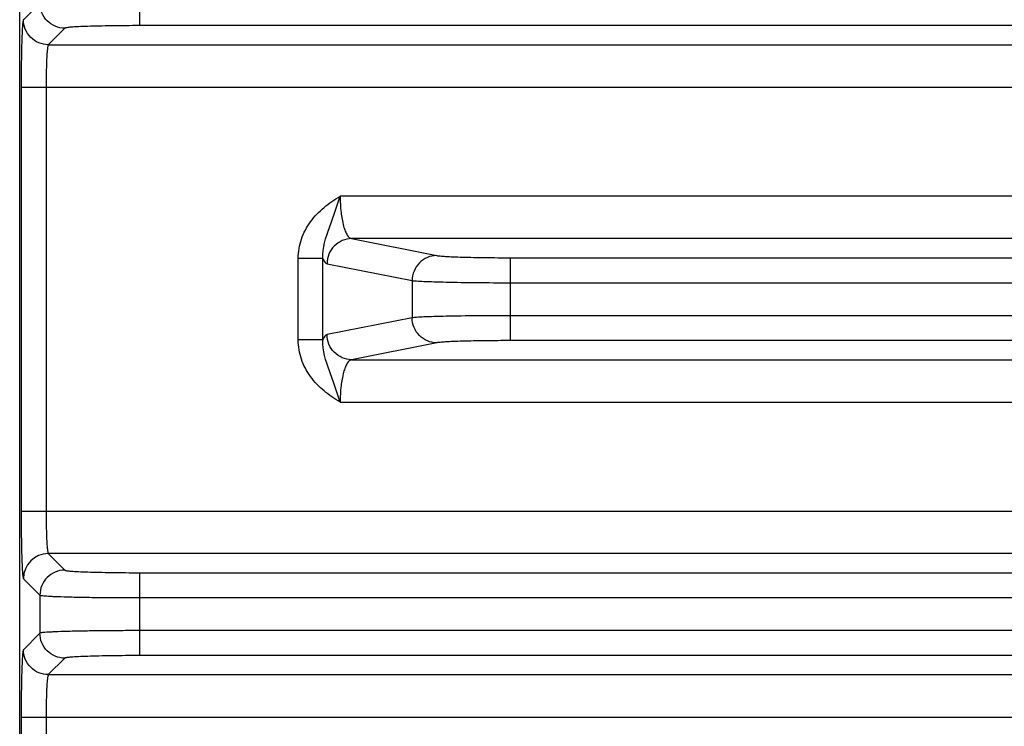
# Model space of a CAD drawing. Header units: inches. Extents: x 0 to 34, y 0 to 22.
# Tile 5 of 137: x 3.6 to 5.2, y 10.9 to 12. Entities that reach past the tile are written whole.
import ezdxf

# ---------------------------------------------------------------- set-up
doc = ezdxf.new("R2010")
doc.units = ezdxf.units.IN
doc.header["$LTSCALE"] = 1.87
doc.header["$MEASUREMENT"] = 0
doc.layers.get('0').update_dxf_attribs({"linetype": 'CONTINUOUS'})

msp = doc.modelspace()

# ---------------------------------------------------------------- linework, layer by layer
at = {"color": 7, "linetype": 'CONTINUOUS'}
for p, q in [((3.6134, 9.1942), (3.6134, 12.2797)), ((3.8026, 11.9823), (3.8026, 12.1129)), ((3.6452, 12.0176), (3.6192, 11.9916)), ((6.8923, 11.9823), (3.8026, 11.9823)), ((3.6845, 11.9783), (3.6585, 11.9523)), ((3.6585, 11.9523), (7.0363, 11.9523)), ((3.6156, 11.8854), (3.6156, 11.2176)), ((3.6156, 11.8854), (7.0792, 11.8854)), ((3.655, 11.8854), (3.655, 11.2176)), ((6.5764, 11.7136), (4.1184, 11.7136)), ((4.1365, 11.6468), (4.2706, 11.6202)), ((6.5584, 11.6468), (4.1365, 11.6468)), ((4.0523, 11.4873), (4.0523, 11.6157)), ((4.0911, 11.6157), (4.0523, 11.6157)), ((4.0911, 11.4873), (4.0911, 11.6157)), ((4.0977, 11.6074), (4.2318, 11.5809)), ((4.3869, 11.4862), (4.3869, 11.6168)), ((4.3869, 11.6168), (6.308, 11.6168)), ((4.2318, 11.5809), (4.2318, 11.5221)), ((4.3869, 11.5774), (6.308, 11.5774)), ((4.2318, 11.5221), (4.0977, 11.4956)), ((6.308, 11.5255), (4.3869, 11.5255)), ((4.0911, 11.4873), (4.0523, 11.4873)), ((4.2706, 11.4828), (4.1365, 11.4562)), ((6.308, 11.4862), (4.3869, 11.4862)), ((4.1365, 11.4562), (6.5584, 11.4562)), ((4.1184, 11.3893), (6.5765, 11.3893)), ((3.6156, 11.2176), (7.0792, 11.2176)), ((3.6585, 11.1507), (3.6845, 11.1247)), ((7.0363, 11.1507), (3.6585, 11.1507)), ((3.6192, 11.1113), (3.6452, 11.0854)), ((3.8026, 10.9901), (3.8026, 11.1207)), ((3.8026, 11.1207), (6.8923, 11.1207)), ((3.6452, 11.0854), (3.6452, 11.0255)), ((3.8026, 11.0814), (6.8923, 11.0814)), ((3.6452, 11.0255), (3.6192, 10.9995)), ((6.8923, 11.0295), (3.8026, 11.0295)), ((3.6845, 10.9861), (3.6585, 10.9602)), ((6.8923, 10.9901), (3.8026, 10.9901)), ((3.6585, 10.9602), (7.0363, 10.9602)), ((3.6156, 10.8933), (3.6156, 10.6189)), ((3.6156, 10.8933), (7.0792, 10.8933)), ((3.655, 10.8933), (3.655, 10.7215))]:
    msp.add_line(p, q, dxfattribs=at)
msp.add_arc((3.6586, 11.1113), 0.0394, 90.0838, 179.9162, dxfattribs=at)
for points, knots in [([(3.6845, 11.9783), (3.6794, 11.9783), (3.6691, 11.9803), (3.656, 11.9891), (3.6472, 12.0022), (3.6452, 12.0125), (3.6452, 12.0176)], [0, 0, 0, 0, 0.249959, 0.5, 0.750041, 1, 1, 1, 1]), ([(3.6192, 11.9916), (3.619, 11.9914), (3.6188, 11.9905), (3.6184, 11.9887), (3.6181, 11.9859), (3.6178, 11.9822), (3.6175, 11.9776), (3.6171, 11.9699), (3.6166, 11.9583), (3.6162, 11.9426), (3.6159, 11.9247), (3.6157, 11.9054), (3.6156, 11.8922), (3.6156, 11.8854)], [0, 0, 0, 0, 0.008609, 0.02597, 0.052174, 0.087051, 0.130274, 0.181483, 0.305908, 0.455827, 0.625683, 0.809408, 1, 1, 1, 1]), ([(3.6585, 11.9523), (3.6534, 11.9523), (3.6431, 11.9544), (3.63, 11.9631), (3.6213, 11.9762), (3.6192, 11.9865), (3.6192, 11.9916)], [0, 0, 0, 0, 0.249959, 0.5, 0.750041, 1, 1, 1, 1]), ([(3.8026, 11.9823), (3.7951, 11.9823), (3.7803, 11.9822), (3.7589, 11.982), (3.739, 11.9816), (3.7215, 11.9812), (3.7087, 11.9807), (3.7001, 11.9802), (3.695, 11.9798), (3.6909, 11.9795), (3.6878, 11.9791), (3.6858, 11.9788), (3.6848, 11.9785), (3.6845, 11.9783)], [0, 0, 0, 0, 0.190637, 0.374308, 0.544185, 0.694096, 0.818525, 0.869734, 0.912962, 0.947828, 0.974033, 0.991387, 1, 1, 1, 1]), ([(3.6585, 11.9523), (3.6584, 11.9522), (3.6581, 11.9516), (3.6578, 11.9504), (3.6575, 11.9487), (3.657, 11.9452), (3.6565, 11.9396), (3.6559, 11.9313), (3.6555, 11.9214), (3.6551, 11.9059), (3.655, 11.8938), (3.655, 11.8854)], [0, 0, 0, 0, 0.009511, 0.027281, 0.053695, 0.088667, 0.183075, 0.307312, 0.456934, 0.62644, 1, 1, 1, 1]), ([(4.0523, 11.6157), (4.0523, 11.626), (4.0559, 11.6467), (4.0706, 11.6744), (4.0923, 11.6969), (4.1095, 11.7084), (4.1184, 11.7136)], [0, 0, 0, 0, 0.24992, 0.499775, 0.749753, 1, 1, 1, 1]), ([(4.0911, 11.6157), (4.0902, 11.6323), (4.0989, 11.6569), (4.1101, 11.6887), (4.1155, 11.7053), (4.1184, 11.7136)], [0, 0, 0, 0, 0.48884, 0.738204, 1, 1, 1, 1]), ([(4.1184, 11.7136), (4.1184, 11.7051), (4.1192, 11.6893), (4.1223, 11.6709), (4.1262, 11.6589), (4.1295, 11.6518), (4.1336, 11.6471), (4.1365, 11.6468)], [0, 0, 0, 0, 0.35582, 0.659901, 0.780571, 0.876839, 1, 1, 1, 1]), ([(4.1365, 11.6468), (4.1315, 11.6467), (4.1213, 11.6446), (4.1084, 11.6358), (4.0998, 11.6228), (4.0977, 11.6125), (4.0977, 11.6074)], [0, 0, 0, 0, 0.248106, 0.497614, 0.748516, 1, 1, 1, 1]), ([(4.0911, 11.6157), (4.092, 11.6136), (4.0935, 11.6104), (4.0964, 11.6077), (4.0977, 11.6074)], [0, 0, 0, 0, 0.617203, 1, 1, 1, 1]), ([(4.2706, 11.6202), (4.2655, 11.6202), (4.2554, 11.6181), (4.2425, 11.6093), (4.2339, 11.5962), (4.2318, 11.586), (4.2318, 11.5809)], [0, 0, 0, 0, 0.248106, 0.497614, 0.748516, 1, 1, 1, 1]), ([(4.2706, 11.6202), (4.2723, 11.6199), (4.277, 11.6194), (4.2856, 11.6188), (4.2973, 11.6182), (4.3179, 11.6175), (4.3481, 11.6169), (4.3734, 11.6168), (4.3869, 11.6168)], [0, 0, 0, 0, 0.046138, 0.121067, 0.222594, 0.347697, 0.6529, 1, 1, 1, 1]), ([(4.2318, 11.5809), (4.2342, 11.5805), (4.2404, 11.58), (4.2519, 11.5794), (4.2675, 11.5789), (4.295, 11.5782), (4.3352, 11.5776), (4.3689, 11.5774), (4.3869, 11.5774)], [0, 0, 0, 0, 0.045995, 0.120875, 0.222395, 0.347522, 0.652804, 1, 1, 1, 1]), ([(4.3869, 11.5255), (4.3689, 11.5255), (4.3352, 11.5254), (4.295, 11.5248), (4.2675, 11.5241), (4.2519, 11.5236), (4.2404, 11.523), (4.2342, 11.5225), (4.2318, 11.5221)], [0, 0, 0, 0, 0.347196, 0.652478, 0.777605, 0.879125, 0.954005, 1, 1, 1, 1]), ([(4.2706, 11.4828), (4.2655, 11.4828), (4.2554, 11.4849), (4.2425, 11.4937), (4.2339, 11.5067), (4.2318, 11.517), (4.2318, 11.5221)], [0, 0, 0, 0, 0.248106, 0.497614, 0.748516, 1, 1, 1, 1]), ([(4.1184, 11.3893), (4.1095, 11.3946), (4.0923, 11.4061), (4.0706, 11.4286), (4.0559, 11.4563), (4.0523, 11.477), (4.0523, 11.4873)], [0, 0, 0, 0, 0.250246, 0.500221, 0.750073, 1, 1, 1, 1]), ([(4.1184, 11.3893), (4.1155, 11.3977), (4.1101, 11.4143), (4.0989, 11.4461), (4.0902, 11.4707), (4.0911, 11.4873)], [0, 0, 0, 0, 0.261794, 0.511159, 1, 1, 1, 1]), ([(4.0977, 11.4956), (4.0964, 11.4953), (4.0935, 11.4926), (4.092, 11.4894), (4.0911, 11.4873)], [0, 0, 0, 0, 0.382791, 1, 1, 1, 1]), ([(4.1365, 11.4562), (4.1315, 11.4563), (4.1213, 11.4584), (4.1084, 11.4672), (4.0998, 11.4802), (4.0977, 11.4905), (4.0977, 11.4956)], [0, 0, 0, 0, 0.248106, 0.497614, 0.748516, 1, 1, 1, 1]), ([(4.3869, 11.4862), (4.3734, 11.4862), (4.3481, 11.486), (4.3179, 11.4855), (4.2973, 11.4848), (4.2856, 11.4842), (4.277, 11.4836), (4.2723, 11.4831), (4.2706, 11.4828)], [0, 0, 0, 0, 0.3471, 0.652303, 0.777406, 0.878933, 0.953862, 1, 1, 1, 1]), ([(4.1365, 11.4562), (4.1336, 11.4559), (4.1295, 11.4512), (4.1262, 11.4441), (4.1223, 11.4321), (4.1192, 11.4137), (4.1184, 11.3978), (4.1184, 11.3893)], [0, 0, 0, 0, 0.123122, 0.219375, 0.340056, 0.6442, 1, 1, 1, 1]), ([(3.6156, 11.2176), (3.6156, 11.2108), (3.6157, 11.1975), (3.6159, 11.1782), (3.6162, 11.1604), (3.6166, 11.1446), (3.6171, 11.1331), (3.6175, 11.1253), (3.6178, 11.1208), (3.6181, 11.1171), (3.6184, 11.1143), (3.6188, 11.1125), (3.619, 11.1116), (3.6192, 11.1113)], [0, 0, 0, 0, 0.190592, 0.374317, 0.544173, 0.694092, 0.818517, 0.869726, 0.912949, 0.947826, 0.97403, 0.991391, 1, 1, 1, 1]), ([(3.655, 11.2176), (3.655, 11.2092), (3.6551, 11.1971), (3.6555, 11.1816), (3.6559, 11.1716), (3.6565, 11.1634), (3.657, 11.1577), (3.6575, 11.1543), (3.6578, 11.1525), (3.6581, 11.1514), (3.6584, 11.1508), (3.6585, 11.1507)], [0, 0, 0, 0, 0.37356, 0.543066, 0.692687, 0.816924, 0.911333, 0.946304, 0.972719, 0.990489, 1, 1, 1, 1]), ([(3.6845, 11.1247), (3.6794, 11.1247), (3.6691, 11.1226), (3.656, 11.1139), (3.6472, 11.1008), (3.6452, 11.0905), (3.6452, 11.0854)], [0, 0, 0, 0, 0.249959, 0.5, 0.750041, 1, 1, 1, 1]), ([(3.6845, 11.1247), (3.6848, 11.1245), (3.6858, 11.1242), (3.6878, 11.1238), (3.6909, 11.1235), (3.695, 11.1231), (3.7001, 11.1228), (3.7087, 11.1223), (3.7215, 11.1218), (3.739, 11.1214), (3.7589, 11.121), (3.7803, 11.1208), (3.7951, 11.1207), (3.8026, 11.1207)], [0, 0, 0, 0, 0.008613, 0.025967, 0.052172, 0.087038, 0.130266, 0.181475, 0.305904, 0.455815, 0.625692, 0.809363, 1, 1, 1, 1]), ([(3.6452, 11.0854), (3.6455, 11.0851), (3.6469, 11.0849), (3.6496, 11.0845), (3.6537, 11.0842), (3.6591, 11.0838), (3.6659, 11.0834), (3.6774, 11.083), (3.6945, 11.0825), (3.7178, 11.082), (3.7443, 11.0817), (3.7729, 11.0814), (3.7926, 11.0814), (3.8026, 11.0814)], [0, 0, 0, 0, 0.008332, 0.025569, 0.051713, 0.086547, 0.129768, 0.180991, 0.30548, 0.455478, 0.625459, 0.809245, 1, 1, 1, 1]), ([(3.8026, 11.0295), (3.7926, 11.0295), (3.7729, 11.0294), (3.7443, 11.0292), (3.7178, 11.0289), (3.6945, 11.0284), (3.6774, 11.0279), (3.6659, 11.0274), (3.6591, 11.0271), (3.6537, 11.0267), (3.6496, 11.0264), (3.6469, 11.026), (3.6455, 11.0258), (3.6452, 11.0255)], [0, 0, 0, 0, 0.190755, 0.374541, 0.544522, 0.69452, 0.819009, 0.870232, 0.913453, 0.948287, 0.974431, 0.991668, 1, 1, 1, 1]), ([(3.6845, 10.9861), (3.6794, 10.9862), (3.6691, 10.9882), (3.656, 10.997), (3.6472, 11.01), (3.6452, 11.0204), (3.6452, 11.0255)], [0, 0, 0, 0, 0.249959, 0.5, 0.750041, 1, 1, 1, 1]), ([(3.6192, 10.9995), (3.619, 10.9993), (3.6188, 10.9983), (3.6184, 10.9966), (3.6181, 10.9938), (3.6178, 10.9901), (3.6175, 10.9855), (3.6171, 10.9778), (3.6166, 10.9662), (3.6162, 10.9505), (3.6159, 10.9326), (3.6157, 10.9133), (3.6156, 10.9), (3.6156, 10.8933)], [0, 0, 0, 0, 0.008609, 0.02597, 0.052174, 0.087051, 0.130274, 0.181483, 0.305908, 0.455827, 0.625683, 0.809408, 1, 1, 1, 1]), ([(3.6585, 10.9602), (3.6534, 10.9602), (3.6431, 10.9622), (3.63, 10.971), (3.6213, 10.9841), (3.6192, 10.9944), (3.6192, 10.9995)], [0, 0, 0, 0, 0.249959, 0.5, 0.750041, 1, 1, 1, 1]), ([(3.8026, 10.9901), (3.7951, 10.9901), (3.7803, 10.9901), (3.7589, 10.9899), (3.739, 10.9895), (3.7215, 10.989), (3.7087, 10.9885), (3.7001, 10.9881), (3.695, 10.9877), (3.6909, 10.9874), (3.6878, 10.987), (3.6858, 10.9866), (3.6848, 10.9864), (3.6845, 10.9861)], [0, 0, 0, 0, 0.190637, 0.374308, 0.544185, 0.694096, 0.818525, 0.869734, 0.912962, 0.947828, 0.974033, 0.991387, 1, 1, 1, 1]), ([(3.6585, 10.9602), (3.6584, 10.96), (3.6581, 10.9594), (3.6578, 10.9583), (3.6575, 10.9566), (3.657, 10.9531), (3.6565, 10.9474), (3.6559, 10.9392), (3.6555, 10.9293), (3.6551, 10.9138), (3.655, 10.9016), (3.655, 10.8933)], [0, 0, 0, 0, 0.009511, 0.027281, 0.053695, 0.088667, 0.183075, 0.307312, 0.456934, 0.62644, 1, 1, 1, 1])]:
    msp.add_open_spline(points, degree=3, knots=knots, dxfattribs=at)

doc.saveas('drawing.dxf')
